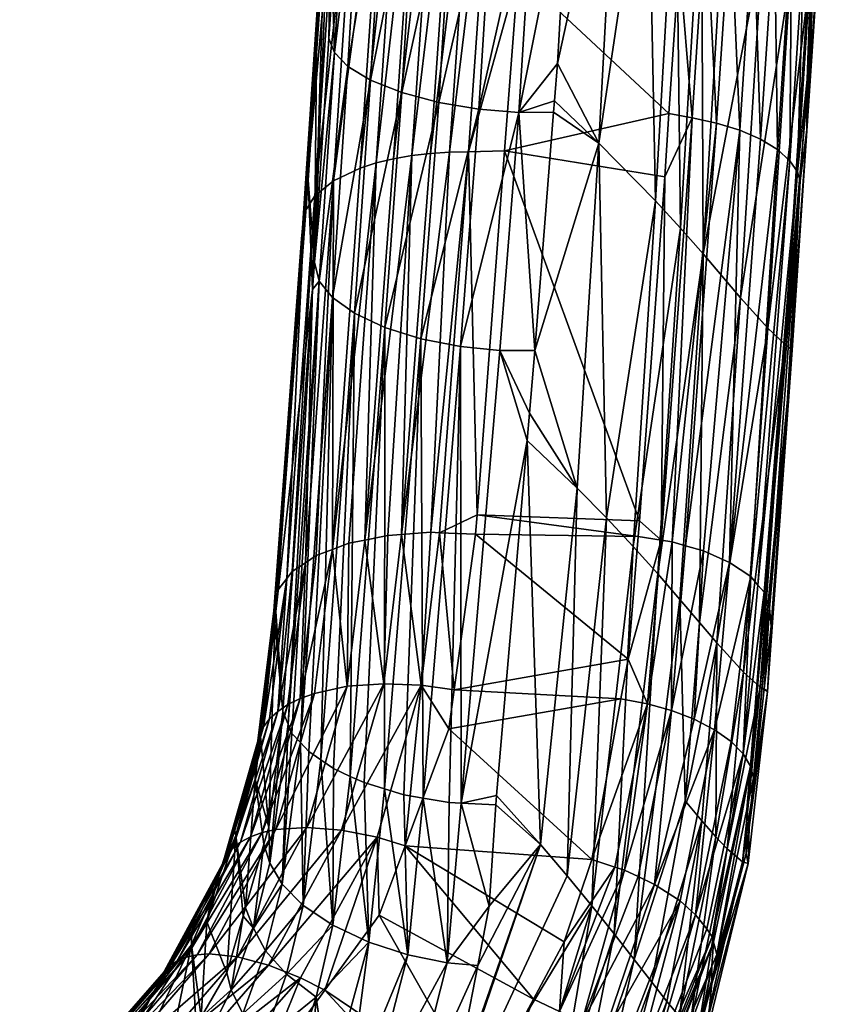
# Model space of a CAD drawing. Extents: x -0.025 to 0.025, y -0.183 to 0.024.
# Tile 7 of 256: x 0.01 to 0.02, y -0.174 to -0.162. Entities that reach past the tile are written whole.
import ezdxf

# ---------------------------------------------------------------- set-up
doc = ezdxf.new("R2010")
doc.units = 0
doc.layers.add('mesh', color=7, linetype='CONTINUOUS')

msp = doc.modelspace()

# ---------------------------------------------------------------- meshes
at = {"layer": 'mesh'}
mesh = msp.add_polyface(dxfattribs=at)
corners = [(0.018218, -0.164938, 0.158638), (0.018469, -0.160747, 0.157136), (0.018197, -0.16044, 0.156786), (0.01954, -0.161967, 0.160635), (0.019531, -0.161975, 0.161474), (0.01964, -0.160215, 0.160799), (0.019437, -0.163482, 0.162052), (0.019266, -0.166072, 0.162467), (0.016506, -0.1627, 0.156779), (0.017217, -0.159431, 0.155973), (0.016643, -0.160309, 0.156089), (0.01699, -0.163636, 0.157277), (0.016471, -0.163138, 0.156959), (0.01646, -0.163274, 0.157015), (0.017952, -0.164636, 0.158242), (0.017897, -0.160114, 0.156475), (0.017569, -0.159776, 0.156204), (0.017658, -0.164315, 0.157883), (0.019451, -0.161868, 0.159754), (0.019773, -0.157673, 0.160181), (0.018979, -0.165812, 0.160511), (0.019247, -0.161656, 0.158841), (0.01892, -0.16128, 0.15794), (0.018659, -0.165456, 0.159529), (0.019524, -0.161484, 0.161912), (0.019443, -0.162889, 0.162362), (0.019358, -0.164082, 0.162966), (0.01605, -0.163278, 0.156938), (0.018251, -0.160894, 0.163271), (0.017935, -0.161491, 0.163596), (0.017984, -0.160762, 0.163274), (0.01809, -0.16334, 0.164322), (0.017815, -0.163289, 0.16439), (0.018812, -0.161016, 0.163036), (0.018892, -0.163591, 0.163916), (0.018649, -0.163486, 0.1641), (0.019056, -0.161103, 0.162843), (0.018961, -0.158461, 0.162223), (0.018539, -0.160946, 0.16318), (0.018377, -0.163401, 0.164236), (0.019256, -0.161202, 0.16261), (0.019237, -0.163843, 0.163445), (0.019091, -0.163713, 0.163694), (0.019403, -0.161308, 0.162349), (0.019406, -0.158601, 0.161781), (0.019326, -0.163975, 0.163183), (0.019493, -0.161415, 0.162077), (0.019554, -0.15868, 0.161511), (0.016043, -0.161632, 0.163793), (0.015884, -0.163727, 0.16484), (0.016055, -0.161437, 0.163734), (0.016186, -0.159371, 0.163102)]
mesh.append_faces([[corners[k] for k in face] for face in [(0, 1, 2, 2), (3, 4, 5, 5), (3, 6, 4, 4), (7, 6, 3, 3), (8, 9, 10, 10), (8, 11, 9, 9), (11, 12, 13, 13), (8, 12, 11, 11), (14, 2, 15, 15), (14, 0, 2, 2), (16, 11, 17, 17), (16, 9, 11, 11), (5, 18, 3, 3), (5, 19, 18, 18), (20, 18, 21, 21), (15, 17, 14, 14), (15, 16, 17, 17), (22, 1, 0, 0), (23, 21, 22, 22), (6, 24, 4, 4), (6, 25, 24, 24), (26, 25, 6, 6), (27, 12, 8, 8), (27, 13, 12, 12), (8, 10, 27, 27), (28, 29, 30, 30), (31, 29, 28, 28), (31, 32, 29, 29), (33, 34, 35, 35), (33, 36, 34, 34), (37, 36, 33, 33), (38, 35, 39, 39), (38, 33, 35, 35), (28, 39, 31, 31), (28, 38, 39, 39), (40, 41, 42, 42), (40, 43, 41, 41), (44, 43, 40, 40), (43, 45, 41, 41), (43, 46, 45, 45), (47, 46, 43, 43), (25, 46, 24, 24), (25, 45, 46, 46), (26, 45, 25, 25), (42, 36, 40, 40), (42, 34, 36, 36), (48, 32, 49, 49), (48, 29, 32, 32), (50, 29, 48, 48), (51, 29, 50, 50), (51, 30, 29, 29)]])
mesh = msp.add_polyface(dxfattribs=at)
corners = [(0.014046, -0.159775, 0.157573), (0.01398, -0.159647, 0.158044), (0.013859, -0.161784, 0.158645), (0.013702, -0.165261, 0.159583), (0.014041, -0.162736, 0.158052), (0.013881, -0.162572, 0.158466), (0.013858, -0.165451, 0.159186), (0.014308, -0.162897, 0.157665), (0.01421, -0.159897, 0.157145), (0.014482, -0.160018, 0.156743), (0.014851, -0.160127, 0.156405), (0.014673, -0.163042, 0.157338), (0.015291, -0.160216, 0.15616), (0.01511, -0.163158, 0.157101), (0.015766, -0.160279, 0.156023), (0.015581, -0.163237, 0.156968), (0.016237, -0.160313, 0.155993), (0.01605, -0.163278, 0.156938), (0.016643, -0.160309, 0.156089), (0.013818, -0.162406, 0.158898), (0.013875, -0.15928, 0.160149), (0.014879, -0.159425, 0.162679), (0.014577, -0.163821, 0.164463), (0.014374, -0.16387, 0.164335), (0.015095, -0.159403, 0.162791), (0.014675, -0.159455, 0.162543), (0.014186, -0.163931, 0.164186), (0.015457, -0.16374, 0.164753), (0.016043, -0.161632, 0.163793), (0.015884, -0.163727, 0.16484), (0.015765, -0.159384, 0.162979), (0.015235, -0.163743, 0.164714), (0.015542, -0.159383, 0.16294), (0.015012, -0.163757, 0.164653), (0.015317, -0.159389, 0.162878), (0.014791, -0.163783, 0.164569), (0.016055, -0.161437, 0.163734), (0.016186, -0.159371, 0.163102), (0.013953, -0.159703, 0.161604), (0.013532, -0.164449, 0.163056), (0.013836, -0.159828, 0.161177), (0.014171, -0.159588, 0.162018), (0.013871, -0.164081, 0.163841), (0.013651, -0.164258, 0.163454), (0.014487, -0.159492, 0.162386), (0.013646, -0.165037, 0.159971), (0.013766, -0.161207, 0.160685), (0.013673, -0.16258, 0.161287), (0.013715, -0.16154, 0.161316), (0.013505, -0.164635, 0.162681), (0.013809, -0.159936, 0.160827)]
mesh.append_faces([[corners[k] for k in face] for face in [(0, 1, 2, 2), (3, 4, 5, 5), (6, 7, 4, 4), (4, 8, 5, 5), (4, 9, 8, 8), (7, 9, 4, 4), (7, 10, 9, 9), (11, 10, 7, 7), (11, 12, 10, 10), (13, 12, 11, 11), (13, 14, 12, 12), (15, 14, 13, 13), (15, 16, 14, 14), (17, 16, 15, 15), (17, 18, 16, 16), (5, 2, 19, 19), (5, 0, 2, 2), (8, 0, 5, 5), (20, 19, 2, 2), (21, 22, 23, 23), (21, 24, 22, 22), (25, 23, 26, 26), (25, 21, 23, 23), (27, 28, 29, 29), (27, 30, 28, 28), (31, 30, 27, 27), (31, 32, 30, 30), (33, 32, 31, 31), (33, 34, 32, 32), (35, 34, 33, 33), (30, 36, 28, 28), (30, 37, 36, 36), (24, 35, 22, 22), (24, 34, 35, 35), (38, 39, 40, 40), (41, 42, 43, 43), (44, 42, 41, 41), (38, 43, 39, 39), (38, 41, 43, 43), (44, 26, 42, 42), (44, 25, 26, 26), (45, 20, 46, 46), (45, 19, 20, 20), (46, 47, 45, 45), (47, 48, 49, 49), (46, 48, 47, 47), (20, 48, 46, 46), (20, 50, 48, 48), (39, 49, 48, 48), (40, 39, 48, 48)]])
mesh = msp.add_polyface(dxfattribs=at)
corners = [(0.018974, -0.170086, 0.164508), (0.0192, -0.166845, 0.163745), (0.019266, -0.166072, 0.162467), (0.019255, -0.166061, 0.16335), (0.019437, -0.163482, 0.162052), (0.01699, -0.163636, 0.157277), (0.01646, -0.163274, 0.157015), (0.016237, -0.166075, 0.158168), (0.016178, -0.166814, 0.158472), (0.016738, -0.167696, 0.15905), (0.01615, -0.167135, 0.158631), (0.017685, -0.168702, 0.160099), (0.018218, -0.164938, 0.158638), (0.017952, -0.164636, 0.158242), (0.017946, -0.169003, 0.160519), (0.017658, -0.164315, 0.157883), (0.01708, -0.168044, 0.159365), (0.017396, -0.168381, 0.159715), (0.01954, -0.161967, 0.160635), (0.01918, -0.166, 0.161505), (0.019451, -0.161868, 0.159754), (0.018979, -0.165812, 0.160511), (0.018693, -0.169859, 0.162473), (0.018177, -0.169276, 0.160972), (0.018659, -0.165456, 0.159529), (0.01892, -0.16128, 0.15794), (0.019247, -0.161656, 0.158841), (0.018379, -0.169514, 0.161453), (0.019358, -0.164082, 0.162966), (0.018998, -0.169107, 0.165512), (0.01605, -0.163278, 0.156938), (0.015826, -0.166077, 0.158097), (0.017766, -0.164032, 0.164719), (0.017815, -0.163289, 0.16439), (0.01809, -0.16334, 0.164322), (0.018377, -0.163401, 0.164236), (0.017855, -0.168327, 0.166854), (0.015884, -0.163727, 0.16484), (0.01747, -0.168078, 0.166822), (0.015561, -0.168009, 0.166978), (0.019237, -0.163843, 0.163445), (0.018863, -0.168834, 0.16602), (0.018778, -0.168735, 0.166199), (0.01801, -0.168371, 0.166792), (0.018649, -0.163486, 0.1641), (0.017726, -0.168306, 0.166875), (0.019091, -0.163713, 0.163694), (0.018529, -0.168567, 0.166488), (0.019326, -0.163975, 0.163183), (0.018935, -0.168918, 0.165869), (0.018953, -0.168972, 0.165766), (0.018892, -0.163591, 0.163916), (0.018222, -0.168431, 0.166706)]
mesh.append_faces([[corners[k] for k in face] for face in [(0, 1, 2, 2), (2, 3, 4, 4), (1, 3, 2, 2), (5, 6, 7, 7), (8, 9, 7, 7), (8, 10, 9, 9), (11, 12, 13, 13), (11, 14, 12, 12), (15, 16, 17, 17), (15, 5, 16, 16), (9, 5, 7, 7), (9, 16, 5, 5), (18, 19, 2, 2), (18, 20, 19, 19), (21, 19, 20, 20), (22, 19, 21, 21), (14, 23, 12, 12), (13, 17, 11, 11), (13, 15, 17, 17), (24, 12, 23, 23), (25, 12, 24, 24), (24, 21, 26, 26), (27, 21, 24, 24), (4, 3, 28, 28), (1, 28, 3, 3), (1, 29, 28, 28), (7, 6, 30, 30), (31, 10, 8, 8), (31, 7, 30, 30), (8, 7, 31, 31), (32, 33, 34, 34), (34, 35, 36, 36), (37, 38, 39, 39), (37, 32, 38, 38), (33, 32, 37, 37), (40, 41, 42, 42), (35, 43, 36, 36), (35, 44, 43, 43), (45, 32, 34, 34), (38, 32, 45, 45), (34, 36, 45, 45), (46, 42, 47, 47), (41, 48, 49, 49), (46, 40, 42, 42), (40, 48, 41, 41), (28, 50, 48, 48), (47, 51, 46, 46), (47, 44, 51, 51), (52, 44, 47, 47), (52, 43, 44, 44)]])
mesh = msp.add_polyface(dxfattribs=at)
corners = [(0.013858, -0.165451, 0.159186), (0.014041, -0.162736, 0.158052), (0.013702, -0.165261, 0.159583), (0.014118, -0.165637, 0.158812), (0.014308, -0.162897, 0.157665), (0.014673, -0.163042, 0.157338), (0.014473, -0.165804, 0.158497), (0.01511, -0.163158, 0.157101), (0.0149, -0.165938, 0.158265), (0.015581, -0.163237, 0.156968), (0.015363, -0.166029, 0.158133), (0.01605, -0.163278, 0.156938), (0.015826, -0.166077, 0.158097), (0.013625, -0.165358, 0.160102), (0.013572, -0.164073, 0.161941), (0.013192, -0.169144, 0.164626), (0.013496, -0.164762, 0.162737), (0.013169, -0.169136, 0.165006), (0.013505, -0.164635, 0.162681), (0.013673, -0.16258, 0.161287), (0.013532, -0.164449, 0.163056), (0.015561, -0.168009, 0.166978), (0.015457, -0.16374, 0.164753), (0.015884, -0.163727, 0.16484), (0.015118, -0.168218, 0.167064), (0.013881, -0.162572, 0.158466), (0.013818, -0.162406, 0.158898), (0.013646, -0.165037, 0.159971), (0.013483, -0.170686, 0.161777), (0.013722, -0.170889, 0.161436), (0.014069, -0.171084, 0.161126), (0.014472, -0.171232, 0.160909), (0.015373, -0.1714, 0.160727), (0.014925, -0.17134, 0.160774), (0.014374, -0.16387, 0.164335), (0.014051, -0.168343, 0.166665), (0.01386, -0.168416, 0.166497), (0.014239, -0.168305, 0.166766), (0.014577, -0.163821, 0.164463), (0.014186, -0.163931, 0.164186), (0.014791, -0.163783, 0.164569), (0.014509, -0.16825, 0.166912), (0.014671, -0.168238, 0.166959), (0.015012, -0.163757, 0.164653), (0.015235, -0.163743, 0.164714), (0.015016, -0.168213, 0.167057), (0.013204, -0.168951, 0.165368), (0.013215, -0.168896, 0.165475), (0.013651, -0.164258, 0.163454), (0.013323, -0.168756, 0.165761), (0.013385, -0.168676, 0.165925), (0.01354, -0.168574, 0.166145), (0.013871, -0.164081, 0.163841), (0.013669, -0.168488, 0.166329)]
mesh.append_faces([[corners[k] for k in face] for face in [(0, 1, 2, 2), (3, 4, 0, 0), (3, 5, 4, 4), (6, 5, 3, 3), (6, 7, 5, 5), (8, 7, 6, 6), (8, 9, 7, 7), (10, 9, 8, 8), (10, 11, 9, 9), (12, 11, 10, 10), (13, 14, 15, 15), (14, 16, 17, 17), (14, 18, 16, 16), (19, 18, 14, 14), (20, 16, 18, 18), (21, 22, 23, 23), (21, 24, 22, 22), (25, 26, 27, 27), (2, 28, 0, 0), (29, 3, 0, 0), (3, 30, 6, 6), (31, 8, 6, 6), (10, 32, 12, 12), (8, 33, 10, 10), (2, 27, 13, 13), (2, 25, 27, 27), (27, 14, 13, 13), (27, 19, 14, 14), (34, 35, 36, 36), (34, 37, 35, 35), (34, 38, 37, 37), (39, 34, 36, 36), (38, 40, 37, 37), (40, 41, 37, 37), (40, 42, 41, 41), (43, 42, 40, 40), (44, 42, 43, 43), (44, 45, 42, 42), (22, 45, 44, 44), (24, 45, 22, 22), (46, 17, 16, 16), (20, 46, 16, 16), (47, 46, 20, 20), (20, 48, 49, 49), (48, 50, 49, 49), (48, 51, 50, 50), (52, 51, 48, 48), (53, 51, 52, 52), (52, 36, 53, 53), (52, 39, 36, 36)]])
mesh = msp.add_polyface(dxfattribs=at)
corners = [(0.013169, -0.169136, 0.165006), (0.013181, -0.169276, 0.164697), (0.013192, -0.169144, 0.164626), (0.013572, -0.164073, 0.161941), (0.012979, -0.170696, 0.16605), (0.013003, -0.170508, 0.165736), (0.013215, -0.170321, 0.16684), (0.013335, -0.17024, 0.167034), (0.012778, -0.171859, 0.167692), (0.013119, -0.170409, 0.166641), (0.012685, -0.171933, 0.16749), (0.013002, -0.170598, 0.166243), (0.012543, -0.172203, 0.166897), (0.013646, -0.170109, 0.16739), (0.014032, -0.170025, 0.167683), (0.013192, -0.17171, 0.168266), (0.01348, -0.170169, 0.167218), (0.012894, -0.171796, 0.167892), (0.013033, -0.171746, 0.168084), (0.014462, -0.169994, 0.167893), (0.013558, -0.171684, 0.168584), (0.013625, -0.165358, 0.160102), (0.013274, -0.17032, 0.162423), (0.013338, -0.170472, 0.162152), (0.013702, -0.165261, 0.159583), (0.013383, -0.170578, 0.161963), (0.013858, -0.165451, 0.159186), (0.01358, -0.170791, 0.161596), (0.013722, -0.170889, 0.161436), (0.013483, -0.170686, 0.161777), (0.013873, -0.170993, 0.161266), (0.014118, -0.165637, 0.158812), (0.014069, -0.171084, 0.161126), (0.013121, -0.172106, 0.163098), (0.013266, -0.172351, 0.162723), (0.013111, -0.17168, 0.163327), (0.013012, -0.170617, 0.165419), (0.012949, -0.171116, 0.165688), (0.012958, -0.170877, 0.165933), (0.013532, -0.164449, 0.163056), (0.013323, -0.168756, 0.165761), (0.013215, -0.168896, 0.165475), (0.012704, -0.171678, 0.166387), (0.013204, -0.168951, 0.165368), (0.013049, -0.170502, 0.166441), (0.013385, -0.168676, 0.165925), (0.013669, -0.168488, 0.166329), (0.01386, -0.168416, 0.166497), (0.01354, -0.168574, 0.166145), (0.014051, -0.168343, 0.166665), (0.014239, -0.168305, 0.166766)]
mesh.append_faces([[corners[k] for k in face] for face in [(0, 1, 2, 2), (3, 0, 2, 2), (4, 5, 0, 0), (6, 7, 8, 8), (9, 6, 10, 10), (11, 12, 4, 4), (13, 14, 15, 15), (16, 17, 7, 7), (18, 17, 16, 16), (14, 19, 20, 20), (13, 18, 16, 16), (15, 18, 13, 13), (21, 22, 23, 23), (24, 23, 25, 25), (26, 27, 28, 28), (26, 29, 27, 27), (25, 29, 24, 24), (30, 31, 28, 28), (30, 32, 31, 31), (24, 21, 23, 23), (33, 23, 22, 22), (34, 25, 23, 23), (2, 1, 22, 22), (21, 2, 22, 22), (1, 35, 22, 22), (1, 36, 35, 35), (37, 35, 36, 36), (36, 38, 37, 37), (36, 5, 38, 38), (36, 0, 5, 5), (1, 0, 36, 36), (39, 40, 41, 41), (4, 42, 38, 38), (4, 0, 43, 43), (38, 5, 4, 4), (43, 41, 44, 44), (40, 45, 6, 6), (16, 46, 47, 47), (16, 48, 46, 46), (14, 49, 50, 50), (14, 47, 49, 49), (6, 48, 7, 7), (45, 48, 6, 6), (9, 40, 6, 6), (11, 43, 44, 44), (11, 4, 43, 43), (13, 47, 14, 14), (44, 40, 9, 9), (41, 40, 44, 44), (16, 7, 48, 48), (13, 16, 47, 47)]])
mesh = msp.add_polyface(dxfattribs=at)
corners = [(0.018974, -0.170086, 0.164508), (0.018759, -0.171685, 0.166275), (0.018937, -0.170055, 0.165419), (0.018748, -0.172109, 0.165552), (0.019018, -0.169319, 0.165032), (0.0192, -0.166845, 0.163745), (0.017408, -0.173236, 0.162657), (0.017946, -0.169003, 0.160519), (0.017685, -0.168702, 0.160099), (0.018681, -0.17209, 0.164549), (0.01889, -0.170034, 0.163505), (0.019266, -0.166072, 0.162467), (0.01918, -0.166, 0.161505), (0.018693, -0.169859, 0.162473), (0.0185, -0.171938, 0.163516), (0.018379, -0.169514, 0.161453), (0.018201, -0.171607, 0.162493), (0.018366, -0.171797, 0.162999), (0.018006, -0.171373, 0.162009), (0.018177, -0.169276, 0.160972), (0.018659, -0.165456, 0.159529), (0.018979, -0.165812, 0.160511), (0.018809, -0.171101, 0.166554), (0.018732, -0.171472, 0.166753), (0.018998, -0.169107, 0.165512), (0.017563, -0.170231, 0.167888), (0.017855, -0.168327, 0.166854), (0.017846, -0.170309, 0.167811), (0.018222, -0.168431, 0.166706), (0.018114, -0.170412, 0.167684), (0.018776, -0.170964, 0.166806), (0.018326, -0.172972, 0.168015), (0.018689, -0.170819, 0.167058), (0.018935, -0.168918, 0.165869), (0.019326, -0.163975, 0.163183), (0.018953, -0.168972, 0.165766), (0.019358, -0.164082, 0.162966), (0.018353, -0.170535, 0.16751), (0.017648, -0.172355, 0.168782), (0.01801, -0.168371, 0.166792), (0.017453, -0.172263, 0.168845), (0.018863, -0.168834, 0.16602), (0.018547, -0.170674, 0.167298), (0.018129, -0.172713, 0.168384), (0.017726, -0.168306, 0.166875), (0.018778, -0.168735, 0.166199), (0.018529, -0.168567, 0.166488)]
mesh.append_faces([[corners[k] for k in face] for face in [(0, 1, 2, 2), (0, 3, 1, 1), (0, 4, 5, 5), (2, 4, 0, 0), (6, 7, 8, 8), (0, 9, 3, 3), (0, 10, 9, 9), (11, 10, 0, 0), (11, 12, 10, 10), (13, 10, 12, 12), (14, 10, 13, 13), (14, 9, 10, 10), (15, 16, 17, 17), (7, 18, 19, 19), (6, 18, 7, 7), (15, 18, 16, 16), (15, 19, 18, 18), (20, 19, 15, 15), (15, 13, 21, 21), (17, 13, 15, 15), (17, 14, 13, 13), (22, 1, 23, 23), (24, 1, 22, 22), (24, 2, 1, 1), (4, 2, 24, 24), (4, 24, 5, 5), (25, 26, 27, 27), (27, 28, 29, 29), (30, 31, 32, 32), (30, 22, 23, 23), (30, 24, 22, 22), (33, 30, 32, 32), (34, 35, 33, 33), (36, 24, 35, 35), (37, 38, 29, 29), (27, 26, 39, 39), (27, 29, 38, 38), (39, 28, 27, 27), (38, 40, 27, 27), (35, 24, 30, 30), (33, 32, 41, 41), (35, 30, 33, 33), (42, 43, 37, 37), (32, 43, 42, 42), (44, 26, 25, 25), (32, 45, 41, 41), (42, 45, 32, 32), (37, 45, 42, 42), (37, 46, 45, 45), (29, 46, 37, 37), (28, 46, 29, 29)]])
mesh = msp.add_polyface(dxfattribs=at)
corners = [(0.016304, -0.171884, 0.161132), (0.015789, -0.17131, 0.160693), (0.015779, -0.17142, 0.160748), (0.01615, -0.167135, 0.158631), (0.017396, -0.168381, 0.159715), (0.01691, -0.172605, 0.161832), (0.017173, -0.172935, 0.162229), (0.01708, -0.168044, 0.159365), (0.016738, -0.167696, 0.15905), (0.01662, -0.172254, 0.161467), (0.017685, -0.168702, 0.160099), (0.017563, -0.170231, 0.167888), (0.017251, -0.170172, 0.167918), (0.017335, -0.169707, 0.16767), (0.01691, -0.17206, 0.168924), (0.017181, -0.172151, 0.168904), (0.017294, -0.172188, 0.168896), (0.017846, -0.170309, 0.167811), (0.015228, -0.170525, 0.168295), (0.014715, -0.171899, 0.169048), (0.015292, -0.170065, 0.168053), (0.015543, -0.168236, 0.167091), (0.017456, -0.168264, 0.166918), (0.015561, -0.168009, 0.166978), (0.01747, -0.168078, 0.166822), (0.015118, -0.168218, 0.167064), (0.014902, -0.170012, 0.168014), (0.014383, -0.171799, 0.16898), (0.013966, -0.171716, 0.168825), (0.014462, -0.169994, 0.167893), (0.015373, -0.1714, 0.160727), (0.014473, -0.165804, 0.158497), (0.01423, -0.171158, 0.161011), (0.014472, -0.171232, 0.160909), (0.014069, -0.171084, 0.161126), (0.0147, -0.171301, 0.160813), (0.0149, -0.165938, 0.158265), (0.015826, -0.166077, 0.158097), (0.015363, -0.166029, 0.158133), (0.015232, -0.171392, 0.16072), (0.014925, -0.17134, 0.160774), (0.014286, -0.173033, 0.161883), (0.015703, -0.172611, 0.161415), (0.017726, -0.168306, 0.166875), (0.014509, -0.16825, 0.166912), (0.014671, -0.168238, 0.166959), (0.014239, -0.168305, 0.166766), (0.015016, -0.168213, 0.167057), (0.014032, -0.170025, 0.167683)]
mesh.append_faces([[corners[k] for k in face] for face in [(0, 1, 2, 2), (3, 1, 0, 0), (4, 5, 6, 6), (4, 7, 5, 5), (0, 8, 3, 3), (0, 9, 8, 8), (9, 7, 8, 8), (9, 5, 7, 7), (10, 4, 6, 6), (11, 12, 13, 13), (11, 14, 12, 12), (11, 15, 14, 14), (11, 16, 15, 15), (17, 16, 11, 11), (18, 14, 19, 19), (18, 12, 14, 14), (20, 12, 18, 18), (20, 13, 12, 12), (21, 13, 20, 20), (21, 22, 13, 13), (23, 22, 21, 21), (23, 24, 22, 22), (21, 25, 23, 23), (25, 20, 26, 26), (21, 20, 25, 25), (26, 19, 27, 27), (26, 18, 19, 19), (20, 18, 26, 26), (28, 26, 27, 27), (29, 26, 28, 28), (30, 2, 1, 1), (3, 30, 1, 1), (31, 32, 33, 33), (31, 34, 32, 32), (35, 36, 33, 33), (37, 30, 3, 3), (38, 39, 30, 30), (38, 40, 39, 39), (35, 40, 36, 36), (41, 33, 32, 32), (30, 42, 2, 2), (43, 22, 24, 24), (43, 13, 22, 22), (43, 11, 13, 13), (29, 44, 45, 45), (29, 46, 44, 44), (26, 45, 47, 47), (25, 26, 47, 47), (29, 45, 26, 26), (48, 46, 29, 29)]])
mesh = msp.add_polyface(dxfattribs=at)
corners = [(0.01691, -0.172605, 0.161832), (0.016282, -0.174657, 0.16297), (0.016506, -0.174985, 0.163371), (0.016304, -0.171884, 0.161132), (0.015703, -0.172611, 0.161415), (0.015567, -0.173308, 0.161831), (0.015261, -0.174876, 0.162768), (0.015779, -0.17142, 0.160748), (0.017173, -0.172935, 0.162229), (0.016706, -0.175281, 0.1638), (0.016882, -0.175539, 0.164256), (0.017615, -0.173504, 0.163114), (0.017408, -0.173236, 0.162657), (0.017032, -0.175753, 0.164733), (0.017685, -0.168702, 0.160099), (0.017793, -0.17373, 0.163597), (0.015208, -0.173278, 0.161765), (0.014045, -0.174882, 0.162853), (0.014747, -0.173183, 0.161777), (0.014286, -0.173033, 0.161883), (0.014277, -0.174988, 0.162839), (0.014734, -0.175151, 0.162883), (0.016528, -0.173851, 0.169858), (0.016222, -0.173703, 0.169839), (0.016582, -0.173029, 0.169457), (0.017948, -0.172548, 0.168588), (0.017241, -0.174366, 0.169597), (0.017027, -0.174178, 0.169736), (0.01554, -0.175417, 0.170762), (0.016784, -0.174003, 0.169823), (0.015613, -0.174842, 0.170486), (0.015769, -0.175607, 0.17075), (0.017294, -0.172188, 0.168896), (0.017453, -0.172263, 0.168845), (0.017181, -0.172151, 0.168904), (0.01691, -0.17206, 0.168924), (0.01441, -0.172715, 0.169496), (0.014715, -0.171899, 0.169048), (0.013771, -0.173597, 0.170005), (0.015276, -0.17523, 0.170717), (0.014383, -0.171799, 0.16898), (0.014967, -0.175796, 0.163356), (0.01662, -0.172254, 0.161467), (0.014925, -0.17134, 0.160774), (0.0147, -0.171301, 0.160813), (0.015373, -0.1714, 0.160727), (0.015232, -0.171392, 0.16072), (0.014472, -0.171232, 0.160909), (0.017648, -0.172355, 0.168782)]
mesh.append_faces([[corners[k] for k in face] for face in [(0, 1, 2, 2), (3, 4, 5, 5), (6, 3, 5, 5), (3, 7, 4, 4), (8, 2, 9, 9), (8, 0, 2, 2), (10, 11, 12, 12), (10, 13, 11, 11), (12, 8, 9, 9), (14, 8, 12, 12), (15, 11, 13, 13), (16, 5, 4, 4), (17, 18, 19, 19), (20, 18, 17, 17), (20, 16, 18, 18), (21, 16, 20, 20), (21, 5, 16, 16), (6, 5, 21, 21), (22, 23, 24, 24), (25, 26, 27, 27), (28, 22, 29, 29), (28, 23, 22, 22), (28, 30, 23, 23), (31, 29, 27, 27), (31, 28, 29, 29), (29, 32, 33, 33), (22, 32, 29, 29), (22, 34, 32, 32), (24, 34, 22, 22), (24, 35, 34, 34), (23, 36, 37, 37), (30, 36, 23, 23), (30, 38, 36, 36), (39, 38, 30, 30), (37, 24, 23, 23), (37, 35, 24, 24), (40, 37, 36, 36), (6, 41, 3, 3), (41, 42, 3, 3), (41, 0, 42, 42), (41, 1, 0, 0), (18, 43, 44, 44), (45, 16, 4, 4), (45, 46, 16, 16), (16, 43, 18, 18), (46, 43, 16, 16), (18, 47, 19, 19), (44, 47, 18, 18), (27, 29, 48, 48), (29, 33, 48, 48)]])
mesh = msp.add_polyface(dxfattribs=at)
corners = [(0.013266, -0.172351, 0.162723), (0.013121, -0.172106, 0.163098), (0.012931, -0.172871, 0.163567), (0.013053, -0.171883, 0.163455), (0.012837, -0.172629, 0.163925), (0.012949, -0.171116, 0.165688), (0.012381, -0.172793, 0.166672), (0.012512, -0.172284, 0.166731), (0.012434, -0.172528, 0.16687), (0.012543, -0.172203, 0.166897), (0.012204, -0.1729, 0.167095), (0.012704, -0.171678, 0.166387), (0.012979, -0.170696, 0.16605), (0.012778, -0.171859, 0.167692), (0.012894, -0.171796, 0.167892), (0.012032, -0.173253, 0.168504), (0.013335, -0.17024, 0.167034), (0.012685, -0.171933, 0.16749), (0.011945, -0.173311, 0.168297), (0.013215, -0.170321, 0.16684), (0.012568, -0.172107, 0.167089), (0.013049, -0.170502, 0.166441), (0.012615, -0.172017, 0.167287), (0.013002, -0.170598, 0.166243), (0.011805, -0.173555, 0.167703), (0.013192, -0.17171, 0.168266), (0.013558, -0.171684, 0.168584), (0.01241, -0.173172, 0.169101), (0.014032, -0.170025, 0.167683), (0.013966, -0.171716, 0.168825), (0.014383, -0.171799, 0.16898), (0.013108, -0.173303, 0.169718), (0.011878, -0.173382, 0.168093), (0.013119, -0.170409, 0.166641), (0.013033, -0.171746, 0.168084), (0.012139, -0.173209, 0.168709), (0.012266, -0.173182, 0.16891), (0.012741, -0.173205, 0.169445), (0.014462, -0.169994, 0.167893), (0.013864, -0.172834, 0.162087), (0.014069, -0.171084, 0.161126), (0.013873, -0.170993, 0.161266), (0.013516, -0.172601, 0.162375), (0.013722, -0.170889, 0.161436), (0.01358, -0.170791, 0.161596), (0.013338, -0.170472, 0.162152), (0.013483, -0.170686, 0.161777), (0.013383, -0.170578, 0.161963), (0.013111, -0.17168, 0.163327), (0.013274, -0.17032, 0.162423), (0.014286, -0.173033, 0.161883), (0.01423, -0.171158, 0.161011), (0.012724, -0.17178, 0.166078), (0.012809, -0.172729, 0.163988), (0.012617, -0.173393, 0.164406), (0.012958, -0.170877, 0.165933)]
mesh.append_faces([[corners[k] for k in face] for face in [(0, 1, 2, 2), (2, 3, 4, 4), (1, 3, 2, 2), (5, 4, 3, 3), (6, 7, 8, 8), (8, 9, 10, 10), (9, 11, 12, 12), (9, 7, 11, 11), (8, 7, 9, 9), (13, 14, 15, 15), (13, 16, 14, 14), (17, 13, 18, 18), (17, 19, 13, 13), (20, 21, 22, 22), (23, 21, 20, 20), (20, 9, 23, 23), (20, 24, 9, 9), (25, 26, 27, 27), (25, 28, 26, 26), (29, 30, 31, 31), (22, 17, 32, 32), (22, 33, 17, 17), (21, 33, 22, 22), (34, 35, 14, 14), (36, 35, 34, 34), (26, 29, 37, 37), (26, 38, 29, 29), (25, 36, 34, 34), (27, 36, 25, 25), (39, 40, 41, 41), (42, 43, 44, 44), (0, 45, 1, 1), (46, 47, 0, 0), (1, 48, 3, 3), (49, 48, 1, 1), (42, 46, 0, 0), (44, 46, 42, 42), (39, 43, 42, 42), (41, 43, 39, 39), (50, 40, 39, 39), (51, 40, 50, 50), (5, 3, 48, 48), (52, 4, 5, 5), (52, 53, 4, 4), (52, 54, 53, 53), (6, 54, 52, 52), (52, 7, 6, 6), (52, 11, 7, 7), (52, 55, 11, 11), (5, 55, 52, 52)]])
mesh = msp.add_polyface(dxfattribs=at)
corners = [(0.018748, -0.172109, 0.165552), (0.018725, -0.17199, 0.166435), (0.018759, -0.171685, 0.166275), (0.018319, -0.173523, 0.16727), (0.018263, -0.174107, 0.16662), (0.018201, -0.173967, 0.167512), (0.018165, -0.174102, 0.167585), (0.018218, -0.174144, 0.165633), (0.018681, -0.17209, 0.164549), (0.018154, -0.17411, 0.165125), (0.0185, -0.171938, 0.163516), (0.017385, -0.176087, 0.166727), (0.017416, -0.175992, 0.167684), (0.017942, -0.173909, 0.1641), (0.017793, -0.17373, 0.163597), (0.017157, -0.175916, 0.165229), (0.018201, -0.171607, 0.162493), (0.018366, -0.171797, 0.162999), (0.018062, -0.174034, 0.164612), (0.017408, -0.173236, 0.162657), (0.017615, -0.173504, 0.163114), (0.018006, -0.171373, 0.162009), (0.017334, -0.176078, 0.166233), (0.018381, -0.173177, 0.167668), (0.018321, -0.173315, 0.167744), (0.018732, -0.171472, 0.166753), (0.017683, -0.175075, 0.168139), (0.01765, -0.174865, 0.168613), (0.017846, -0.170309, 0.167811), (0.017453, -0.172263, 0.168845), (0.017294, -0.172188, 0.168896), (0.018776, -0.170964, 0.166806), (0.018342, -0.173032, 0.167913), (0.018326, -0.172972, 0.168015), (0.01826, -0.172876, 0.168155), (0.018689, -0.170819, 0.167058), (0.017536, -0.174746, 0.169197), (0.017578, -0.174833, 0.169081), (0.017607, -0.174916, 0.168961), (0.017413, -0.174559, 0.169414), (0.017241, -0.174366, 0.169597), (0.017948, -0.172548, 0.168588), (0.018353, -0.170535, 0.16751), (0.017648, -0.172355, 0.168782), (0.018129, -0.172713, 0.168384), (0.017027, -0.174178, 0.169736)]
mesh.append_faces([[corners[k] for k in face] for face in [(0, 1, 2, 2), (0, 3, 1, 1), (4, 3, 0, 0), (4, 5, 3, 3), (6, 5, 4, 4), (0, 7, 4, 4), (0, 8, 7, 7), (9, 8, 10, 10), (9, 7, 8, 8), (11, 7, 9, 9), (11, 4, 7, 7), (12, 6, 4, 4), (13, 14, 15, 15), (16, 14, 13, 13), (17, 13, 18, 18), (17, 16, 13, 13), (19, 20, 21, 21), (16, 20, 14, 14), (16, 21, 20, 20), (18, 10, 17, 17), (18, 9, 10, 10), (22, 9, 18, 18), (23, 3, 24, 24), (23, 1, 3, 3), (25, 1, 23, 23), (25, 2, 1, 1), (24, 6, 26, 26), (24, 5, 6, 6), (3, 5, 24, 24), (26, 27, 24, 24), (28, 29, 30, 30), (31, 25, 23, 23), (31, 32, 33, 33), (23, 32, 31, 31), (33, 34, 35, 35), (32, 23, 24, 24), (27, 32, 24, 24), (33, 36, 34, 34), (33, 37, 36, 36), (32, 37, 33, 33), (32, 38, 37, 37), (27, 38, 32, 32), (39, 40, 41, 41), (42, 41, 43, 43), (42, 44, 41, 41), (35, 34, 44, 44), (45, 43, 41, 41), (39, 41, 44, 44), (36, 44, 34, 34), (36, 39, 44, 44)]])
mesh = msp.add_polyface(dxfattribs=at)
corners = [(0.011911, -0.174919, 0.164906), (0.012028, -0.175241, 0.164534), (0.012454, -0.174585, 0.164103), (0.012668, -0.173594, 0.164025), (0.012617, -0.173393, 0.164406), (0.012316, -0.173917, 0.164762), (0.012931, -0.172871, 0.163567), (0.012837, -0.172629, 0.163925), (0.012809, -0.172729, 0.163988), (0.013049, -0.174184, 0.163319), (0.013395, -0.174487, 0.163057), (0.013668, -0.17368, 0.162579), (0.01269, -0.17492, 0.163776), (0.013072, -0.173135, 0.163194), (0.013266, -0.172351, 0.162723), (0.013516, -0.172601, 0.162375), (0.012326, -0.174282, 0.164474), (0.012257, -0.174019, 0.164831), (0.012804, -0.173878, 0.163653), (0.01332, -0.173412, 0.162854), (0.013864, -0.172834, 0.162087), (0.014286, -0.173033, 0.161883), (0.013599, -0.17463, 0.162962), (0.013817, -0.174763, 0.162894), (0.014045, -0.174882, 0.162853), (0.012381, -0.172793, 0.166672), (0.015276, -0.17523, 0.170717), (0.012989, -0.174678, 0.170628), (0.013771, -0.173597, 0.170005), (0.012032, -0.173253, 0.168504), (0.012894, -0.171796, 0.167892), (0.012139, -0.173209, 0.168709), (0.011945, -0.173311, 0.168297), (0.012778, -0.171859, 0.167692), (0.012568, -0.172107, 0.167089), (0.012615, -0.172017, 0.167287), (0.011832, -0.173464, 0.167894), (0.011805, -0.173555, 0.167703), (0.013483, -0.173453, 0.16991), (0.012221, -0.174892, 0.170754), (0.014383, -0.171799, 0.16898), (0.01441, -0.172715, 0.169496), (0.01241, -0.173172, 0.169101), (0.013558, -0.171684, 0.168584), (0.012741, -0.173205, 0.169445), (0.011904, -0.174685, 0.170529), (0.013108, -0.173303, 0.169718), (0.011593, -0.174531, 0.170228), (0.013966, -0.171716, 0.168825), (0.012201, -0.173065, 0.166843), (0.012434, -0.172528, 0.16687), (0.012204, -0.1729, 0.167095)]
mesh.append_faces([[corners[k] for k in face] for face in [(0, 1, 2, 2), (3, 4, 5, 5), (6, 7, 8, 8), (9, 10, 11, 11), (9, 12, 10, 10), (2, 12, 9, 9), (3, 8, 4, 4), (3, 6, 8, 8), (13, 6, 3, 3), (13, 14, 6, 6), (15, 14, 13, 13), (16, 5, 17, 17), (16, 3, 5, 5), (18, 3, 16, 16), (18, 13, 3, 3), (19, 13, 18, 18), (19, 15, 13, 13), (20, 15, 19, 19), (0, 16, 17, 17), (2, 16, 0, 0), (2, 18, 16, 16), (9, 18, 2, 2), (9, 19, 18, 18), (11, 19, 9, 9), (11, 20, 19, 19), (21, 20, 11, 11), (22, 11, 10, 10), (23, 11, 22, 22), (23, 21, 11, 11), (24, 21, 23, 23), (25, 5, 4, 4), (26, 27, 28, 28), (29, 30, 31, 31), (32, 33, 29, 29), (34, 35, 36, 36), (36, 37, 34, 34), (38, 27, 39, 39), (38, 28, 27, 27), (40, 28, 38, 38), (40, 41, 28, 28), (42, 43, 44, 44), (45, 38, 39, 39), (46, 38, 45, 45), (46, 40, 38, 38), (44, 46, 47, 47), (44, 48, 46, 46), (49, 5, 25, 25), (49, 17, 5, 5), (49, 50, 51, 51), (25, 50, 49, 49)]])
mesh = msp.add_polyface(dxfattribs=at)
corners = [(0.011605, -0.174972, 0.16549), (0.011911, -0.174919, 0.164906), (0.011865, -0.174701, 0.165294), (0.012257, -0.174019, 0.164831), (0.011577, -0.174371, 0.166884), (0.010437, -0.175041, 0.168435), (0.01072, -0.17477, 0.16826), (0.010775, -0.174721, 0.168439), (0.010831, -0.174665, 0.168192), (0.012204, -0.1729, 0.167095), (0.011805, -0.173555, 0.167703), (0.011756, -0.173622, 0.167532), (0.012543, -0.172203, 0.166897), (0.010984, -0.174463, 0.169245), (0.011078, -0.174438, 0.169455), (0.010435, -0.174979, 0.169796), (0.012139, -0.173209, 0.168709), (0.012032, -0.173253, 0.168504), (0.010278, -0.17503, 0.169372), (0.010907, -0.174505, 0.169035), (0.011945, -0.173311, 0.168297), (0.010803, -0.174636, 0.168629), (0.010847, -0.174564, 0.168829), (0.010181, -0.175151, 0.168965), (0.011878, -0.173382, 0.168093), (0.011832, -0.173464, 0.167894), (0.012615, -0.172017, 0.167287), (0.012741, -0.173205, 0.169445), (0.011593, -0.174531, 0.170228), (0.011311, -0.174446, 0.169862), (0.01241, -0.173172, 0.169101), (0.012685, -0.171933, 0.16749), (0.012266, -0.173182, 0.16891), (0.011188, -0.174432, 0.169662), (0.010646, -0.175006, 0.170209), (0.013108, -0.173303, 0.169718), (0.011904, -0.174685, 0.170529), (0.011524, -0.174086, 0.167486), (0.012201, -0.173065, 0.166843), (0.011388, -0.174292, 0.167615), (0.010442, -0.17516, 0.168139), (0.011513, -0.174014, 0.16777)]
mesh.append_faces([[corners[k] for k in face] for face in [(0, 1, 2, 2), (1, 3, 2, 2), (2, 4, 0, 0), (5, 6, 7, 7), (6, 8, 7, 7), (9, 10, 11, 11), (9, 12, 10, 10), (13, 14, 15, 15), (13, 16, 14, 14), (17, 16, 13, 13), (18, 13, 15, 15), (19, 13, 18, 18), (19, 17, 13, 13), (20, 17, 19, 19), (21, 22, 23, 23), (21, 24, 22, 22), (25, 24, 21, 21), (25, 26, 24, 24), (25, 7, 10, 10), (21, 7, 25, 25), (21, 5, 7, 7), (23, 5, 21, 21), (27, 28, 29, 29), (30, 27, 29, 29), (22, 19, 23, 23), (22, 20, 19, 19), (24, 20, 22, 22), (24, 31, 20, 20), (32, 14, 16, 16), (33, 14, 32, 32), (33, 15, 14, 14), (34, 15, 33, 33), (28, 35, 36, 36), (30, 33, 32, 32), (29, 33, 30, 30), (29, 34, 33, 33), (28, 34, 29, 29), (37, 4, 38, 38), (2, 38, 4, 4), (3, 38, 2, 2), (4, 37, 39, 39), (39, 8, 40, 40), (39, 41, 8, 8), (37, 41, 39, 39), (37, 11, 41, 41), (38, 11, 37, 37), (38, 9, 11, 11), (10, 41, 11, 11), (7, 41, 10, 10), (7, 8, 41, 41)]])
mesh = msp.add_polyface(dxfattribs=at)
corners = [(0.017416, -0.175992, 0.167684), (0.017336, -0.175774, 0.168537), (0.017683, -0.175075, 0.168139), (0.017185, -0.176079, 0.168711), (0.015359, -0.176506, 0.164086), (0.016506, -0.174985, 0.163371), (0.016282, -0.174657, 0.16297), (0.01568, -0.177105, 0.164915), (0.016706, -0.175281, 0.1638), (0.018263, -0.174107, 0.16662), (0.017385, -0.176087, 0.166727), (0.018165, -0.174102, 0.167585), (0.017258, -0.176023, 0.165732), (0.017157, -0.175916, 0.165229), (0.016094, -0.177783, 0.166809), (0.017942, -0.173909, 0.1641), (0.017334, -0.176078, 0.166233), (0.01615, -0.17782, 0.167295), (0.018062, -0.174034, 0.164612), (0.015926, -0.177547, 0.165834), (0.017032, -0.175753, 0.164733), (0.016882, -0.175539, 0.164256), (0.01602, -0.177693, 0.166319), (0.015813, -0.177349, 0.165365), (0.017408, -0.173236, 0.162657), (0.017793, -0.17373, 0.163597), (0.018154, -0.17411, 0.165125), (0.016187, -0.177811, 0.167774), (0.016207, -0.177675, 0.168693), (0.016767, -0.176606, 0.169025), (0.017573, -0.175044, 0.168713), (0.01765, -0.174865, 0.168613), (0.017333, -0.175598, 0.169023), (0.016718, -0.176382, 0.169488), (0.016131, -0.177405, 0.169502), (0.016428, -0.176752, 0.169707), (0.015022, -0.178061, 0.170989), (0.016464, -0.17656, 0.17008), (0.016487, -0.176647, 0.169963), (0.016499, -0.176726, 0.169845), (0.017607, -0.174916, 0.168961), (0.017578, -0.174833, 0.169081), (0.017623, -0.174993, 0.168839), (0.01643, -0.176465, 0.170192), (0.017536, -0.174746, 0.169197), (0.017241, -0.174366, 0.169597), (0.016174, -0.17604, 0.170565), (0.015985, -0.175818, 0.170685), (0.017027, -0.174178, 0.169736), (0.015769, -0.175607, 0.17075), (0.016325, -0.17626, 0.170398), (0.017413, -0.174559, 0.169414)]
mesh.append_faces([[corners[k] for k in face] for face in [(0, 1, 2, 2), (0, 3, 1, 1), (4, 5, 6, 6), (7, 8, 5, 5), (0, 9, 10, 10), (2, 11, 0, 0), (12, 13, 14, 14), (15, 13, 12, 12), (16, 12, 17, 17), (18, 12, 16, 16), (18, 15, 12, 12), (19, 20, 21, 21), (19, 22, 20, 20), (21, 23, 19, 19), (21, 8, 23, 23), (24, 8, 21, 21), (13, 20, 22, 22), (25, 20, 13, 13), (16, 10, 26, 26), (27, 10, 16, 16), (27, 0, 10, 10), (28, 3, 0, 0), (29, 3, 28, 28), (2, 30, 31, 31), (1, 30, 2, 2), (1, 32, 30, 30), (3, 32, 1, 1), (3, 33, 32, 32), (29, 33, 3, 3), (34, 33, 29, 29), (34, 35, 33, 33), (36, 37, 38, 38), (39, 33, 35, 35), (32, 33, 39, 39), (40, 37, 41, 41), (40, 38, 37, 37), (42, 38, 40, 40), (43, 41, 37, 37), (44, 41, 43, 43), (31, 42, 40, 40), (30, 42, 31, 31), (45, 46, 47, 47), (48, 47, 49, 49), (48, 45, 47, 47), (42, 39, 38, 38), (42, 32, 39, 39), (30, 32, 42, 42), (50, 45, 51, 51), (50, 46, 45, 45), (43, 51, 44, 44), (43, 50, 51, 51)]])

doc.saveas('drawing.dxf')
